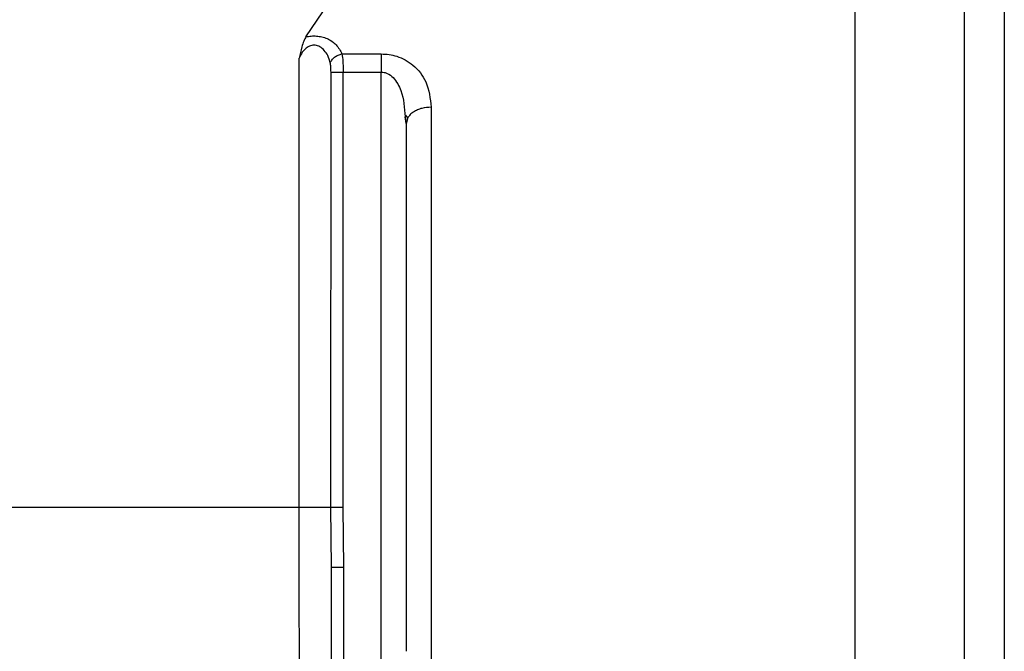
# Model space of a CAD drawing. Header units: inches. Extents: x 170 to 312, y 215 to 248.
# Tile 108 of 256: x 206.8332 to 206.9304, y 223.4038 to 223.4661. Entities that reach past the tile are written whole.
import ezdxf

# ---------------------------------------------------------------- set-up
doc = ezdxf.new("R2010")
doc.units = ezdxf.units.IN
doc.header["$LTSCALE"] = 0.25
doc.header["$MEASUREMENT"] = 0
doc.layers.add('STANDARD MOTOR RH', color=7, linetype='Continuous')

msp = doc.modelspace()

# ---------------------------------------------------------------- linework, layer by layer
at = {"layer": 'STANDARD MOTOR RH'}
for p, q in [((206.926434, 223.397313), (206.926436, 223.489906)), ((206.915609, 223.488418), (206.915608, 223.397313)), ((206.861423, 223.464429), (206.863653, 223.467726)), ((206.864975, 223.462751), (206.868857, 223.46275)), ((206.860742, 223.417976), (206.860743, 223.462321)), ((206.863891, 223.417976), (206.863892, 223.460964)), ((206.86509, 223.417976), (206.865091, 223.460964)), ((206.865091, 223.460964), (206.868857, 223.460964)), ((206.868855, 223.361926), (206.868857, 223.460964)), ((206.871488, 223.456427), (206.871285, 223.456706)), ((206.873778, 223.457493), (206.873777, 223.377669)), ((206.871317, 223.455867), (206.87121, 223.456532)), ((206.87121, 223.45653), (206.871317, 223.455865)), ((206.87149, 223.456464), (206.871317, 223.455865)), ((206.863935, 223.412078), (206.863891, 223.417976)), ((206.865165, 223.412078), (206.86509, 223.417976)), ((206.863934, 223.361926), (206.863935, 223.412078)), ((206.865164, 223.361926), (206.865165, 223.412078))]:
    msp.add_line(p, q, dxfattribs=at)
at = {"layer": 'STANDARD MOTOR RH', "flags": 128}
msp.add_lwpolyline([(206.860742, 223.417976), (206.855335, 223.417976), (206.84922, 223.417976), (206.842448, 223.417976), (206.835075, 223.417976), (206.827162, 223.417976), (206.818776, 223.417976), (206.809987, 223.417976), (206.800868, 223.417976), (206.791495, 223.417976), (206.781946, 223.417976), (206.772301, 223.417977), (206.762641, 223.417977), (206.753045, 223.417977), (206.743595, 223.417977), (206.734368, 223.417977), (206.725442, 223.417977), (206.716892, 223.417978), (206.708788, 223.417978), (206.701199, 223.417978), (206.694187, 223.417978), (206.687811, 223.417978)], dxfattribs=at)
at = {"layer": 'STANDARD MOTOR RH'}
for points, knots in [([(206.930373, 223.485969), (206.930373, 223.485969), (206.930373, 223.486116), (206.930373, 223.485606), (206.930373, 223.484359), (206.930373, 223.482139), (206.930373, 223.479095), (206.930373, 223.475235), (206.930373, 223.470599), (206.930373, 223.465247), (206.930372, 223.459225), (206.930372, 223.452609), (206.930372, 223.445461), (206.930372, 223.437867), (206.930372, 223.4299), (206.930372, 223.421654), (206.930372, 223.413215), (206.930372, 223.404669), (206.930372, 223.39898), (206.930371, 223.396135)], [0, 0, 0, 0, 0.0000093, 0.0625137, 0.1250082, 0.1875126, 0.250007, 0.3125114, 0.3750059, 0.4375103, 0.5000047, 0.5625089, 0.6250036, 0.6875077, 0.7500024, 0.8125068, 0.8750012, 0.9374981, 1, 1, 1, 1]), ([(206.861423, 223.464429), (206.861346, 223.464294), (206.861183, 223.464007), (206.860949, 223.463292), (206.860823, 223.4627), (206.860743, 223.462321)], [0, 0, 0, 0, 0.238398, 0.511108, 1, 1, 1, 1]), ([(206.861423, 223.464429), (206.861592, 223.464463), (206.861929, 223.464531), (206.86247, 223.464529), (206.863007, 223.464445), (206.863718, 223.464198), (206.864506, 223.463651), (206.864812, 223.463064), (206.864975, 223.462751)], [0, 0, 0, 0, 0.108367, 0.215346, 0.327773, 0.444471, 0.703936, 1, 1, 1, 1]), ([(206.863824, 223.461857), (206.863752, 223.462102), (206.863624, 223.462539), (206.863275, 223.463087), (206.862907, 223.463408), (206.862579, 223.463554), (206.86234, 223.463607), (206.862102, 223.463608), (206.86178, 223.463542), (206.86139, 223.463323), (206.861, 223.462891), (206.860835, 223.462525), (206.860743, 223.462321)], [0, 0, 0, 0, 0.175477, 0.313183, 0.432354, 0.483804, 0.531632, 0.576968, 0.623499, 0.726291, 0.847383, 1, 1, 1, 1]), ([(206.863824, 223.461857), (206.863866, 223.461956), (206.863954, 223.462159), (206.864231, 223.462433), (206.864584, 223.462649), (206.864847, 223.462717), (206.864975, 223.46275)], [0, 0, 0, 0, 0.2423588, 0.4990971, 0.756326, 1, 1, 1, 1]), ([(206.864975, 223.462751), (206.865008, 223.462516), (206.865061, 223.462149), (206.865087, 223.461509), (206.86509, 223.46115), (206.865091, 223.460964)], [0, 0, 0, 0, 0.460232, 0.720308, 1, 1, 1, 1]), ([(206.868857, 223.46275), (206.869116, 223.462739), (206.86964, 223.462716), (206.87045, 223.462514), (206.87126, 223.462168), (206.872371, 223.461398), (206.873527, 223.459864), (206.873687, 223.458351), (206.873778, 223.457493)], [0, 0, 0, 0, 0.080039, 0.161769, 0.263768, 0.372437, 0.64375, 1, 1, 1, 1]), ([(206.863892, 223.460964), (206.863891, 223.461135), (206.863889, 223.46145), (206.863844, 223.46173), (206.863824, 223.461857)], [0, 0, 0, 0, 0.545704, 1, 1, 1, 1]), ([(206.868857, 223.460964), (206.868958, 223.460957), (206.869165, 223.460942), (206.869588, 223.460784), (206.870267, 223.460245), (206.871055, 223.458796), (206.871149, 223.457415), (206.87121, 223.45653)], [0, 0, 0, 0, 0.051321, 0.105549, 0.23071, 0.507173, 1, 1, 1, 1]), ([(206.873778, 223.457493), (206.873468, 223.457471), (206.872992, 223.457438), (206.872419, 223.457235), (206.872027, 223.457024), (206.871702, 223.456765), (206.87156, 223.456564), (206.87149, 223.456464)], [0, 0, 0, 0, 0.314849, 0.484338, 0.657424, 0.830511, 1, 1, 1, 1]), ([(206.860781, 223.402769), (206.86077, 223.405123), (206.860748, 223.409826), (206.860744, 223.415261), (206.860742, 223.417976)], [0, 0, 0, 0, 0.50058, 1, 1, 1, 1])]:
    msp.add_open_spline(points, degree=3, knots=knots, dxfattribs=at)
for points in [[(206.868857, 223.46275), (206.868857, 223.462629), (206.868857, 223.462385), (206.868857, 223.461942), (206.868857, 223.461464), (206.868857, 223.46113), (206.868857, 223.460964)], [(206.863892, 223.460964), (206.863936, 223.460964), (206.864024, 223.460964), (206.864311, 223.460964), (206.864677, 223.460964), (206.864953, 223.460964), (206.865091, 223.460964)], [(206.871317, 223.455865), (206.871317, 223.452144), (206.871317, 223.444703), (206.871317, 223.431754), (206.871317, 223.418015), (206.871317, 223.408527), (206.871316, 223.403783)], [(206.863891, 223.417976), (206.863839, 223.417976), (206.863734, 223.417976), (206.863406, 223.417976), (206.862984, 223.417976), (206.862493, 223.417976), (206.861977, 223.417976), (206.861484, 223.417976), (206.861045, 223.417976), (206.860843, 223.417976), (206.860742, 223.417976)], [(206.86509, 223.417976), (206.864952, 223.417976), (206.864676, 223.417976), (206.864311, 223.417976), (206.864023, 223.417976), (206.863935, 223.417976), (206.863891, 223.417976)], [(206.863935, 223.412078), (206.863953, 223.412078), (206.86399, 223.412078), (206.864275, 223.412078), (206.864681, 223.412078), (206.865004, 223.412078), (206.865165, 223.412078)]]:
    msp.add_open_spline(points, degree=3, dxfattribs=at)

doc.saveas('drawing.dxf')
